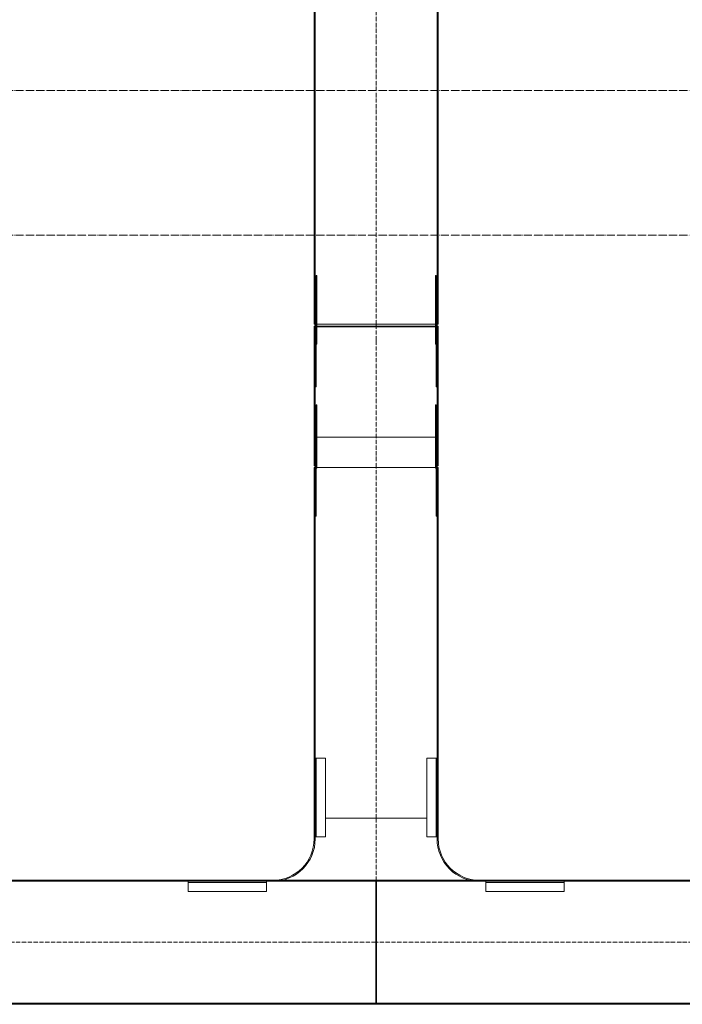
# Model space of a CAD drawing. Header units: millimetres. Extents: x 5617 to 112254, y 7718 to 133720.
# Tile 6 of 82: x 44589 to 46192, y 57690 to 60071. Entities that reach past the tile are written whole.
import ezdxf

# ---------------------------------------------------------------- set-up
doc = ezdxf.new("R2010")
doc.units = ezdxf.units.MM
doc.linetypes.add('ADSK_Линия сетки', pattern=[25, 20, -2.5, 0, -2.5])
doc.linetypes.add('Осевая', pattern=[14, 10, -2, 0, -2])
for name, color, linetype, lineweight in [('Кабельные лотки', 7, 'Continuous', 18), ('Осевая линия', 7, 'Осевая', 18), ('Оси', 7, 'Continuous', 9), ('Соединительные детали кабельных лотков', 7, 'Continuous', 18)]:
    doc.layers.add(name, color=color, linetype=linetype, lineweight=lineweight)

# ---------------------------------------------------------------- blocks, each defined once
blk = doc.blocks.new('OSTEC_CLV - ЛН_ ЛП - ПШСМ - Угол вертикальный - ZS - Цинкование по методу Сендзимира-1323511-МКСС_LB01_-7_650__Кабельные конструкции_Лотки_2')
at = {"layer": 'Осевая линия'}
for q in [(64489.5, 57840.1), (64528.6, 57840.1)]:
    blk.add_line((64527.6, 57840.1), q, dxfattribs=at)
blk = doc.blocks.new('OSTEC_U - ЛН_ ЛП - ПШСМ - OSTEC_U - ЛН_ ЛП - ПШСМ-V77-МКСС_LB01_-7_650__Кабельные конструкции_Лотки_2')
at = {"layer": 'Соединительные детали кабельных лотков', "color": 96, "true_color": 0x008000}
for p, q in [((65947.6, 59336.5), (65945.6, 59336.5)), ((65945.6, 59330.3), (65947.6, 59330.3)), ((65945.6, 59324.8), (65945.6, 59323)), ((65945.6, 59323), (65945.6, 59324.8)), ((65945.6, 59324.8), (65945.6, 59323.2)), ((65945.6, 59321), (65947.6, 59321)), ((65947.6, 59329.2), (65947.6, 59335)), ((65947.6, 59293.8), (65947.6, 59335)), ((65947.6, 59323.2), (65947.6, 59330.3)), ((65947.6, 59330.3), (65947.6, 59321)), ((65947.6, 59321), (65947.6, 59329.2)), ((65945.6, 59311.5), (65945.6, 59293.8)), ((65945.6, 59285.7), (65945.6, 59293.8)), ((65945.6, 59289.8), (65945.6, 59240.1)), ((65947.6, 59293.8), (65947.6, 59285.7)), ((65945.6, 59273.7), (65945.6, 59285.7)), ((65945.6, 59285.7), (65947.6, 59285.7)), ((65945.6, 59183.5), (65945.6, 59273.7)), ((65945.6, 59273.7), (65947.6, 59273.7)), ((65947.6, 59285.7), (65947.6, 59273.7)), ((65947.6, 59273.7), (65947.6, 59266.7)), ((65945.6, 59240.1), (65945.6, 59183.5)), ((65945.6, 59240.1), (65947.6, 59240.1)), ((65945.6, 59183.5), (65947.6, 59183.5))]:
    blk.add_line(p, q, dxfattribs=at)
blk = doc.blocks.new('OSTEC_U - ЛН_ ЛП - ПШСМ - OSTEC_U - ЛН_ ЛП - ПШСМ-V78-МКСС_LB01_-7_650__Кабельные конструкции_Лотки_2')
at = {"layer": 'Соединительные детали кабельных лотков', "color": 96, "true_color": 0x008000}
for p, q in [((65654.7, 59336.5), (65652.7, 59336.5)), ((65652.7, 59335), (65652.7, 59293.8)), ((65652.7, 59335), (65652.7, 59329.2)), ((65652.7, 59321), (65652.7, 59330.3)), ((65652.7, 59330.3), (65652.7, 59323.2)), ((65652.7, 59330.3), (65654.7, 59330.3)), ((65652.7, 59329.2), (65652.7, 59321)), ((65652.7, 59321), (65654.7, 59321)), ((65654.7, 59323.2), (65654.7, 59324.8)), ((65654.7, 59324.8), (65654.7, 59323)), ((65654.7, 59323), (65654.7, 59324.8)), ((65652.7, 59285.7), (65652.7, 59293.8)), ((65654.7, 59293.8), (65654.7, 59311.5)), ((65654.7, 59293.8), (65654.7, 59285.7)), ((65654.7, 59240.1), (65654.7, 59289.8)), ((65652.7, 59273.7), (65652.7, 59285.7)), ((65652.7, 59285.7), (65654.7, 59285.7)), ((65652.7, 59266.7), (65652.7, 59273.7)), ((65652.7, 59273.7), (65654.7, 59273.7)), ((65654.7, 59285.7), (65654.7, 59273.7)), ((65654.7, 59273.7), (65654.7, 59183.5)), ((65652.7, 59240.1), (65654.7, 59240.1)), ((65654.7, 59183.5), (65654.7, 59240.1)), ((65652.7, 59183.5), (65654.7, 59183.5))]:
    blk.add_line(p, q, dxfattribs=at)
blk = doc.blocks.new('OSTEC_U - ЛН_ ЛП - ПШСМ - OSTEC_U - ЛН_ ЛП - ПШСМ-V50-МКСС_LB01_-7_650__Кабельные конструкции_Лотки_2')
at = {"layer": 'Соединительные детали кабельных лотков', "color": 96, "true_color": 0x008000}
for p, q in [((100155.3, 88745.5), (100155.3, 88743.5)), ((100180.3, 88745.5), (100155.3, 88745.5)), ((100155.3, 88743.5), (100180.3, 88743.5)), ((100180.3, 88745.5), (100191.8, 88745.5)), ((100191.8, 88743.5), (100180.3, 88743.5)), ((100191.8, 88745.5), (100193.6, 88745.5)), ((100193.6, 88745.5), (100191.8, 88745.5)), ((100191.8, 88743.5), (100191.8, 88745.5)), ((100191.8, 88743.5), (100193.6, 88743.5)), ((100193.6, 88743.5), (100191.8, 88743.5)), ((100193.6, 88745.5), (100321.3, 88745.5)), ((100193.6, 88743.5), (100193.6, 88745.5)), ((100321.3, 88743.5), (100193.6, 88743.5)), ((100321.3, 88743.5), (100321.3, 88745.5))]:
    blk.add_line(p, q, dxfattribs=at)
blk = doc.blocks.new('OSTEC_U - ЛН_ ЛП - ПШСМ - OSTEC_U - ЛН_ ЛП - ПШСМ-V51-МКСС_LB01_-7_650__Кабельные конструкции_Лотки_2')
at = {"layer": 'Соединительные детали кабельных лотков', "color": 96, "true_color": 0x008000}
for p, q in [((100155.3, 88456.5), (100155.3, 88454.5)), ((100180.3, 88456.5), (100155.3, 88456.5)), ((100180.3, 88456.5), (100191.8, 88456.5)), ((100191.8, 88456.5), (100193.6, 88456.5)), ((100193.6, 88456.5), (100191.8, 88456.5)), ((100191.8, 88454.5), (100191.8, 88456.5)), ((100193.6, 88456.5), (100321.3, 88456.5)), ((100193.6, 88454.5), (100193.6, 88456.5)), ((100321.3, 88454.5), (100321.3, 88456.5)), ((100155.3, 88454.5), (100180.3, 88454.5)), ((100191.8, 88454.5), (100180.3, 88454.5)), ((100191.8, 88454.5), (100193.6, 88454.5)), ((100193.6, 88454.5), (100191.8, 88454.5)), ((100321.3, 88454.5), (100193.6, 88454.5))]:
    blk.add_line(p, q, dxfattribs=at)
blk = doc.blocks.new('OSTEC_CT - ЛН_ ЛП - ОГП - Тройник - ZS - Цинкование по методу Сендзимира-V79-МКСС_LB01_-7_650__Кабельные конструкции_Лотки_2')
at = {"layer": 'Осевая линия'}
blk.add_line((0, -300), (0, 0), dxfattribs=at)
at = {"layer": 'Соединительные детали кабельных лотков', "color": 96, "true_color": 0x008000}
for p, q in [((-1, 147.5), (-1, 150)), ((-1, 150), (1, 150)), ((-1, 150), (1, 150)), ((-1, -147.5), (-1, 147.5)), ((1, 147.5), (-1, 147.5)), ((-1, 147.5), (1, 147.5)), ((1, 150), (1, 147.5)), ((1, 147.5), (1, -147.5)), ((-250, -147.5), (-300, -147.5)), ((-300, -147.5), (-300, -150)), ((-300, -150), (-250, -150)), ((-1, -150), (1, -150)), ((300, -147.5), (250, -147.5)), ((250, -150), (300, -150)), ((300, -150), (300, -147.5)), ((-150, -250), (-150, -300)), ((-147.5, -300), (-147.5, -250)), ((147.5, -250), (147.5, -300)), ((150, -300), (150, -250)), ((-150, -300), (-147.5, -300)), ((147.5, -300), (150, -300))]:
    blk.add_line(p, q, dxfattribs=at)
for centre, radius, start, end in [((-250, -250), 102.5, 360, 90), ((-250, -250), 100, 0, 90), ((250, -250), 102.5, 90, 180), ((250, -250), 100, 90, 180)]:
    blk.add_arc(centre, radius, start, end, dxfattribs=at)
blk = doc.blocks.new('OSTEC_U - ЛН_ ЛП - СЛУМ - OSTEC_U - ЛН_ ЛП - СЛУМ-1209915-МКСС_LB01_-7_650__Кабельные конструкции_Лотки_2')
at = {"layer": 'Соединительные детали кабельных лотков', "color": 96, "true_color": 0x008000}
for p, q in [((-95, 2.5), (-95, 25)), ((-95, 25), (95, 25)), ((95, 25), (95, 2.5)), ((-95, 0), (-95, 2.5)), ((-95, 2.5), (95, 2.5)), ((95, 2.5), (95, 0))]:
    blk.add_line(p, q, dxfattribs=at)
blk = doc.blocks.new('OSTEC_U - ЛН_ ЛП - СЛУМ - OSTEC_U - ЛН_ ЛП - СЛУМ-1209925-МКСС_LB01_-7_650__Кабельные конструкции_Лотки_2')
at = {"layer": 'Соединительные детали кабельных лотков', "color": 96, "true_color": 0x008000}
for p, q in [((-95, -2.5), (-95, 0)), ((-95, -25), (-95, -2.5)), ((95, -2.5), (-95, -2.5)), ((95, 0), (95, -2.5)), ((95, -2.5), (95, -25)), ((95, -25), (-95, -25))]:
    blk.add_line(p, q, dxfattribs=at)
blk = doc.blocks.new('OSTEC_U - ЛН_ ЛП - СЛУМ - OSTEC_U - ЛН_ ЛП - СЛУМ-V80-МКСС_LB01_-7_650__Кабельные конструкции_Лотки_2')
at = {"layer": 'Соединительные детали кабельных лотков', "color": 96, "true_color": 0x008000}
for p, q in [((-95, 2.5), (-95, 25)), ((-95, 25), (95, 25)), ((95, 25), (95, 2.5)), ((-95, 0), (-95, 2.5)), ((-95, 2.5), (95, 2.5)), ((95, 2.5), (95, 0))]:
    blk.add_line(p, q, dxfattribs=at)
blk = doc.blocks.new('OSTEC_U - ЛН_ ЛП - СЛУМ - OSTEC_U - ЛН_ ЛП - СЛУМ-V81-МКСС_LB01_-7_650__Кабельные конструкции_Лотки_2')
at = {"layer": 'Соединительные детали кабельных лотков', "color": 96, "true_color": 0x008000}
for p, q in [((-95, 2.5), (-95, 25)), ((-95, 25), (95, 25)), ((95, 25), (95, 2.5)), ((-95, 0), (-95, 2.5)), ((-95, 2.5), (95, 2.5)), ((95, 2.5), (95, 0))]:
    blk.add_line(p, q, dxfattribs=at)
blk = doc.blocks.new('OSTEC_CLV - ЛН_ ЛП - ПШСМ - Угол вертикальный - ZS - Цинкование по методу Сендзимира-V72-МКСС_LB01_-7_650__Кабельные конструкции_Лотки_2')
at = {"layer": 'Осевая линия'}
for p, q in [((64282.9, 57840.1), (64282.7, 57840.1)), ((64282.9, 57840.1), (64321.1, 57840.1)), ((64321.1, 57840.1), (64321.8, 57840.1))]:
    blk.add_line(p, q, dxfattribs=at)
blk = doc.blocks.new('OSTEC_U - ЛН_ ЛП - ПШСМ - OSTEC_U - ЛН_ ЛП - ПШСМ-V82-МКСС_LB01_-7_650__Кабельные конструкции_Лотки_2')
at = {"layer": 'Соединительные детали кабельных лотков', "color": 96, "true_color": 0x008000}
for p, q in [((65654.7, 59036.5), (65652.7, 59036.5)), ((65654.7, 59000), (65652.7, 59000)), ((65654.7, 59000), (65652.7, 59000)), ((65654.7, 58998.1), (65652.7, 58998.1)), ((65654.7, 58998.1), (65652.7, 58998.1)), ((65652.7, 58992.6), (65652.7, 58988.1)), ((65652.7, 58988.1), (65652.7, 58992.6)), ((65654.7, 58994.9), (65654.7, 58870.5)), ((65654.7, 58870.5), (65654.7, 58989.8)), ((65654.7, 58870.5), (65652.7, 58870.5)), ((65654.7, 58870.5), (65652.7, 58870.5))]:
    blk.add_line(p, q, dxfattribs=at)
blk = doc.blocks.new('OSTEC_U - ЛН_ ЛП - ПШСМ - OSTEC_U - ЛН_ ЛП - ПШСМ-V83-МКСС_LB01_-7_650__Кабельные конструкции_Лотки_2')
at = {"layer": 'Соединительные детали кабельных лотков', "color": 96, "true_color": 0x008000}
for p, q in [((65947.6, 59036.5), (65945.6, 59036.5)), ((65947.6, 59000), (65945.6, 59000)), ((65947.6, 59000), (65945.6, 59000)), ((65947.6, 58998.1), (65945.6, 58998.1)), ((65947.6, 58998.1), (65945.6, 58998.1)), ((65945.6, 58870.5), (65945.6, 58994.9)), ((65945.6, 58989.8), (65945.6, 58870.5)), ((65947.6, 58992.6), (65947.6, 58988.1)), ((65947.6, 58988.1), (65947.6, 58992.6)), ((65947.6, 58870.5), (65945.6, 58870.5)), ((65947.6, 58870.5), (65945.6, 58870.5))]:
    blk.add_line(p, q, dxfattribs=at)
blk = doc.blocks.new('OSTEC_U - ЛН_ ЛП - ПШСМ - OSTEC_U - ЛН_ ЛП - ПШСМ-V84-МКСС_LB01_-7_650__Кабельные конструкции_Лотки_2')
at = {"layer": 'Соединительные детали кабельных лотков', "color": 96, "true_color": 0x008000}
for p, q in [((65943.6, 59082.9), (65943.6, 59139.5)), ((65943.6, 59139.5), (65945.6, 59139.5)), ((65945.6, 59139.5), (65945.6, 59082.9)), ((65943.6, 58992.6), (65943.6, 59082.9)), ((65943.6, 59082.9), (65945.6, 59082.9)), ((65945.6, 59082.9), (65945.6, 58992.6)), ((65943.6, 58992.6), (65945.6, 58992.6)), ((65943.6, 58992.5), (65943.6, 58986.5)), ((65943.6, 58986.5), (65945.6, 58986.5)), ((65945.6, 58986.5), (65945.6, 58992.5))]:
    blk.add_line(p, q, dxfattribs=at)
blk = doc.blocks.new('OSTEC_U - ЛН_ ЛП - ПШСМ - OSTEC_U - ЛН_ ЛП - ПШСМ-V85-МКСС_LB01_-7_650__Кабельные конструкции_Лотки_2')
at = {"layer": 'Соединительные детали кабельных лотков', "color": 96, "true_color": 0x008000}
for p, q in [((65654.7, 59082.9), (65654.7, 59139.5)), ((65654.7, 59139.5), (65656.7, 59139.5)), ((65656.7, 59139.5), (65656.7, 59082.9)), ((65654.7, 58992.6), (65654.7, 59082.9)), ((65654.7, 59082.9), (65656.7, 59082.9)), ((65656.7, 59082.9), (65656.7, 58992.6)), ((65654.7, 58992.6), (65656.7, 58992.6)), ((65654.7, 58992.5), (65654.7, 58986.5)), ((65654.7, 58986.5), (65656.7, 58986.5)), ((65656.7, 58986.5), (65656.7, 58992.5))]:
    blk.add_line(p, q, dxfattribs=at)

msp = doc.modelspace()

# ---------------------------------------------------------------- linework, layer by layer
at = {"layer": 'Кабельные лотки', "color": 96, "true_color": 0x008000}
for p, q in [((45301.6, 59334.8), (45301.6, 77849.1)), ((45304.2, 59334.8), (45304.2, 77849.1)), ((45599.1, 59334.8), (45599.1, 77849.1)), ((45601.6, 59334.8), (45601.6, 77849.1)), ((45306.2, 59334.8), (45301.6, 59334.8)), ((45306.2, 59330.3), (45301.6, 59330.3)), ((45301.6, 59330.3), (45301.6, 58992.6)), ((45304.2, 59328.5), (45306.2, 59328.5)), ((45304.2, 59328.5), (45304.2, 58992.6)), ((45595.1, 59334.8), (45308.2, 59334.8)), ((45595.1, 59330.3), (45308.2, 59330.3)), ((45308.2, 59328.5), (45595.1, 59328.5)), ((45601.6, 59334.8), (45597.1, 59334.8)), ((45601.6, 59330.3), (45597.1, 59330.3)), ((45597.1, 59328.5), (45599.1, 59328.5)), ((45599.1, 59328.5), (45599.1, 58992.6)), ((45601.6, 59330.3), (45601.6, 58992.6)), ((45301.6, 59259.6), (45304.2, 59259.6)), ((45599.1, 59259.6), (45601.6, 59259.6)), ((45306.2, 59061.6), (45304.2, 59061.6)), ((45595.1, 59061.6), (45308.2, 59061.6)), ((45599.1, 59061.6), (45597.1, 59061.6)), ((45304.2, 58992.6), (45301.6, 58992.6)), ((45301.6, 58988.1), (45601.6, 58988.1)), ((45301.6, 58140.1), (45301.6, 58988.1)), ((45304.2, 58140.1), (45304.2, 58988.1)), ((45601.6, 58992.6), (45599.1, 58992.6)), ((45599.1, 58140.1), (45599.1, 58988.1)), ((45601.6, 58140.1), (45601.6, 58988.1)), ((45304.2, 58140.1), (45301.6, 58140.1)), ((45574.1, 58140.1), (45329.1, 58140.1)), ((45601.6, 58140.1), (45599.1, 58140.1)), ((45450.6, 57990.1), (44180.1, 57990.1)), ((45450.6, 57987.6), (44180.1, 57987.6)), ((45450.6, 57990.1), (45450.6, 57690.1)), ((45452.6, 57690.1), (45452.6, 57990.1)), ((48854.4, 57990.1), (45452.6, 57990.1)), ((48854.4, 57987.6), (45452.6, 57987.6)), ((45450.6, 57692.7), (44180.1, 57692.7)), ((45450.6, 57690.1), (44180.1, 57690.1)), ((48854.4, 57692.7), (45452.6, 57692.7)), ((48854.4, 57690.1), (45452.6, 57690.1))]:
    msp.add_line(p, q, dxfattribs=at)
at = {"layer": 'Осевая линия'}
for p, q in [((45451.6, 59334.8), (45451.6, 77849.1)), ((45451.6, 59295), (45451.6, 59028)), ((45451.6, 58140.1), (45451.6, 58988.1)), ((45450.6, 57840.1), (44180.1, 57840.1)), ((48854.4, 57840.1), (45452.6, 57840.1))]:
    msp.add_line(p, q, dxfattribs=at)
at = {"layer": 'Оси', "linetype": 'ADSK_Линия сетки'}
for p, q in [((111113.7, 59900), (29634, 59900)), ((111113.7, 59550), (29634, 59550))]:
    msp.add_line(p, q, dxfattribs=at)

# ---------------------------------------------------------------- block references
at = {"layer": 'Соединительные детали кабельных лотков', "color": 96, "true_color": 0x008000}
for name, p, rotation in [('OSTEC_U - ЛН_ ЛП - ПШСМ - OSTEC_U - ЛН_ ЛП - ПШСМ-V50-МКСС_LB01_-7_650__Кабельные конструкции_Лотки_2', (134051.6, -40868.8), 90), ('OSTEC_U - ЛН_ ЛП - ПШСМ - OSTEC_U - ЛН_ ЛП - ПШСМ-V51-МКСС_LB01_-7_650__Кабельные конструкции_Лотки_2', (134051.6, -40868.8), 90), ('OSTEC_U - ЛН_ ЛП - СЛУМ - OSTEC_U - ЛН_ ЛП - СЛУМ-V80-МКСС_LB01_-7_650__Кабельные конструкции_Лотки_2', (45304.1, 58190.1), 269.9999999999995), ('OSTEC_U - ЛН_ ЛП - СЛУМ - OSTEC_U - ЛН_ ЛП - СЛУМ-V81-МКСС_LB01_-7_650__Кабельные конструкции_Лотки_2', (45599.1, 58190.1), 89.99999999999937), ('OSTEC_U - ЛН_ ЛП - СЛУМ - OSTEC_U - ЛН_ ЛП - СЛУМ-1209915-МКСС_LB01_-7_650__Кабельные конструкции_Лотки_2', (45811.6, 57987.6), 180)]:
    msp.add_blockref(name, p, dxfattribs=dict(at, rotation=rotation))
for name, p in [('OSTEC_U - ЛН_ ЛП - ПШСМ - OSTEC_U - ЛН_ ЛП - ПШСМ-V78-МКСС_LB01_-7_650__Кабельные конструкции_Лотки_2', (-20348.5, 0)), ('OSTEC_U - ЛН_ ЛП - ПШСМ - OSTEC_U - ЛН_ ЛП - ПШСМ-V77-МКСС_LB01_-7_650__Кабельные конструкции_Лотки_2', (-20348.5, 0)), ('OSTEC_U - ЛН_ ЛП - ПШСМ - OSTEC_U - ЛН_ ЛП - ПШСМ-V85-МКСС_LB01_-7_650__Кабельные конструкции_Лотки_2', (-20348.5, 0)), ('OSTEC_U - ЛН_ ЛП - ПШСМ - OSTEC_U - ЛН_ ЛП - ПШСМ-V84-МКСС_LB01_-7_650__Кабельные конструкции_Лотки_2', (-20348.5, 0)), ('OSTEC_U - ЛН_ ЛП - ПШСМ - OSTEC_U - ЛН_ ЛП - ПШСМ-V82-МКСС_LB01_-7_650__Кабельные конструкции_Лотки_2', (-20348.5, 0)), ('OSTEC_U - ЛН_ ЛП - ПШСМ - OSTEC_U - ЛН_ ЛП - ПШСМ-V83-МКСС_LB01_-7_650__Кабельные конструкции_Лотки_2', (-20348.5, 0)), ('OSTEC_U - ЛН_ ЛП - СЛУМ - OSTEC_U - ЛН_ ЛП - СЛУМ-1209925-МКСС_LB01_-7_650__Кабельные конструкции_Лотки_2', (45091.6, 57987.6))]:
    msp.add_blockref(name, p, dxfattribs=at)
at = {"layer": 'Соединительные детали кабельных лотков', "extrusion": (0, 0, -1), "rotation": 90}
for name, p in [('OSTEC_CLV - ЛН_ ЛП - ПШСМ - Угол вертикальный - ZS - Цинкование по методу Сендзимира-1323511-МКСС_LB01_-7_650__Кабельные конструкции_Лотки_2', (12388.5, -5193.8)), ('OSTEC_CLV - ЛН_ ЛП - ПШСМ - Угол вертикальный - ZS - Цинкование по методу Сендзимира-V72-МКСС_LB01_-7_650__Кабельные конструкции_Лотки_2', (12388.5, -5293.8))]:
    msp.add_blockref(name, p, dxfattribs=at)
at = {"layer": 'Соединительные детали кабельных лотков', "rotation": 180}
msp.add_blockref('OSTEC_CT - ЛН_ ЛП - ОГП - Тройник - ZS - Цинкование по методу Сендзимира-V79-МКСС_LB01_-7_650__Кабельные конструкции_Лотки_2', (45451.6, 57840.1), dxfattribs=at)

doc.saveas('drawing.dxf')
